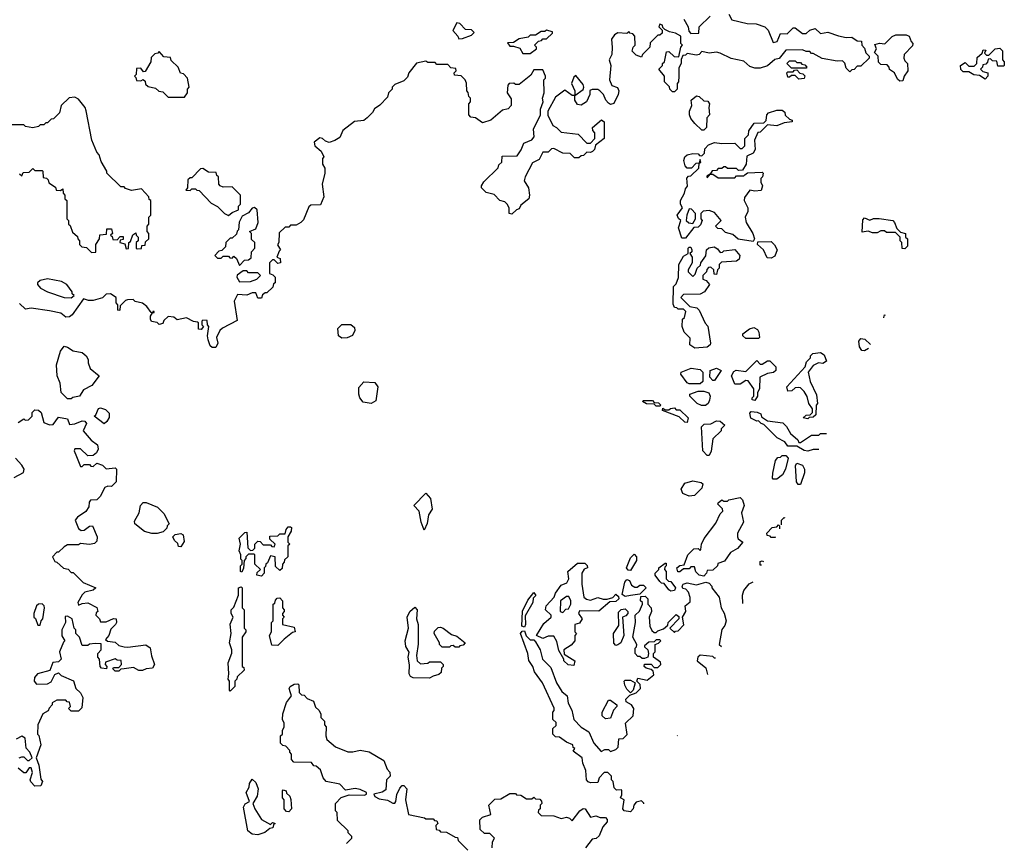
# Model space of a CAD drawing. Extents: x 2086813 to 2278017, y 548126 to 753336.
# Tile 85 of 256: x 2206322 to 2211710, y 565817 to 570325. Entities that reach past the tile are written whole.
import ezdxf

# ---------------------------------------------------------------- set-up
doc = ezdxf.new("R2010")
doc.units = 0

msp = doc.modelspace()

# ---------------------------------------------------------------- linework, layer by layer
at = {"layer": '0CON10XD'}
for points in [[(2210202.5, 570355), (2210220, 570325), (2210303.6, 570303.6), (2210353, 570303), (2210400, 570285), (2210417, 570267), (2210445, 570200), (2210467.5, 570205), (2210485, 570250), (2210521.7, 570248.3), (2210555, 570280), (2210565, 570280), (2210605, 570250), (2210625, 570250), (2210645, 570267.5), (2210675, 570276.7), (2210705, 570250), (2210745, 570257.5), (2210802.5, 570237.5), (2210845, 570227.5), (2210875, 570228.8), (2210905, 570210), (2210928.3, 570208.3), (2210930, 570185), (2210945, 570170), (2210953, 570143), (2210970, 570125), (2210970, 570115), (2210925, 570070), (2210905, 570070), (2210888.3, 570051.7), (2210875, 570050), (2210865, 570040), (2210845, 570060), (2210837, 570087), (2210825, 570100), (2210795, 570097.5), (2210713, 570113), (2210665, 570140), (2210655, 570140), (2210645, 570150), (2210625, 570150), (2210605, 570160), (2210515, 570157.5), (2210478.3, 570111.7), (2210455, 570107.5), (2210415, 570072.5), (2210375, 570060), (2210345, 570060), (2210318.3, 570068.3), (2210285, 570097.5), (2210215, 570112.5), (2210155, 570142.5), (2210135, 570146.7), (2210095, 570142.5), (2210055, 570150), (2210040, 570135), (2210025, 570130), (2209975, 570140), (2209965, 570130), (2209951.7, 570128.3), (2209942.5, 570107.5), (2209942.5, 570085), (2209928.3, 570061.7), (2209930, 570015), (2209927.5, 569985), (2209920, 569975), (2209920, 569945), (2209905, 569930), (2209895, 569930), (2209880, 569945), (2209878.3, 569958.3), (2209850, 569985), (2209850, 570015), (2209820, 570055), (2209840, 570075), (2209840, 570085), (2209850, 570095), (2209861.7, 570148.3), (2209875, 570150), (2209903, 570123), (2209928.3, 570121.7), (2209940, 570175), (2209950, 570185), (2209940, 570195), (2209940, 570235), (2209911.7, 570251.7), (2209878.3, 570258.3), (2209851.7, 570271.7), (2209841.7, 570281.7), (2209840, 570295), (2209825, 570300), (2209820, 570285), (2209838.3, 570268.3), (2209838.3, 570251.7), (2209825, 570240), (2209815, 570240), (2209771.7, 570198.3), (2209770, 570175), (2209730, 570135), (2209725, 570120), (2209695, 570130), (2209673, 570153), (2209680, 570175), (2209690, 570185), (2209687.5, 570235), (2209678.3, 570248.3), (2209661.7, 570251.7), (2209655, 570260), (2209645, 570250), (2209595, 570253.3), (2209577, 570243), (2209561.2, 570218.8), (2209563.6, 570173.6), (2209562.5, 570135), (2209547.5, 570105), (2209557.5, 570075), (2209550, 569995), (2209562.5, 569965), (2209593, 569953), (2209600, 569935), (2209597.5, 569915), (2209573, 569867), (2209555, 569860), (2209545, 569867.5), (2209528.8, 569885), (2209516.1, 569916.1), (2209496.1, 569936.1), (2209485, 569942.5), (2209455, 569942.5), (2209443, 569937), (2209442.5, 569915), (2209423.3, 569875), (2209395, 569856.7), (2209375, 569860), (2209360, 569885), (2209360, 569910), (2209406.4, 569943.6), (2209410, 569955), (2209405, 569970), (2209365, 570020), (2209355, 570010), (2209342.5, 569975), (2209360, 569935), (2209360, 569910), (2209345, 569910), (2209305, 569940), (2209255, 569900), (2209212.5, 569825), (2209213, 569803), (2209240, 569745), (2209260, 569735), (2209285, 569710), (2209378.3, 569698.3), (2209425, 569650), (2209445, 569650), (2209470, 569675), (2209470, 569705), (2209458.3, 569718.3), (2209457.5, 569735), (2209506.7, 569776.7), (2209520, 569765), (2209520, 569675), (2209472.5, 569637.5), (2209467.5, 569615), (2209456.4, 569603.6), (2209445, 569597.5), (2209425, 569600), (2209408.3, 569581.7), (2209395, 569580), (2209381.7, 569568.3), (2209358.3, 569568.3), (2209335, 569592.5), (2209293.6, 569593.6), (2209245, 569620), (2209231.7, 569618.3), (2209215, 569600), (2209185, 569600), (2209165, 569560), (2209129.3, 569540.7), (2209087.5, 569465), (2209083, 569443), (2209106.7, 569405), (2209112.5, 569365), (2209107.5, 569345), (2209065, 569310), (2209055, 569290), (2209040, 569285), (2209015, 569260), (2209000, 569265), (2209000, 569295), (2208990, 569315), (2208977.5, 569327.5), (2208950, 569335), (2208918.3, 569368.3), (2208875, 569380), (2208850, 569405), (2208850, 569415), (2208861.7, 569438.3), (2208940, 569515), (2208945, 569530), (2208960, 569545), (2208961.7, 569578.3), (2209045, 569580), (2209067, 569613), (2209080.7, 569649.3), (2209125, 569667.5), (2209137, 569683), (2209133.6, 569726.4), (2209172.5, 569805), (2209172.5, 569835), (2209187.5, 569875), (2209182.5, 569895), (2209192.5, 569925), (2209190, 569995), (2209200, 570005), (2209200, 570015), (2209185, 570050), (2209135, 570050), (2209119.3, 570020.7), (2209055, 569970), (2209035, 569970), (2209026.7, 569976.7), (2209000, 569975), (2208993.6, 569966.4), (2208990, 569925), (2209011.7, 569891.7), (2209012.5, 569855), (2208995, 569837.5), (2208965, 569830), (2208900, 569775), (2208855, 569760), (2208817, 569787), (2208791.7, 569791.7), (2208780, 569805), (2208780, 569865), (2208790, 569875), (2208790, 569895), (2208780, 569905), (2208777, 569927), (2208770, 569935), (2208767, 569977), (2208760, 569995), (2208738.3, 570018.3), (2208701.7, 570021.7), (2208700, 570035), (2208710, 570045), (2208708.3, 570058.3), (2208681.7, 570061.7), (2208665, 570080), (2208605, 570080), (2208595, 570090), (2208555, 570090), (2208545, 570097.5), (2208493, 570087), (2208452.5, 570035), (2208445, 570010), (2208425, 569990), (2208375, 569970), (2208360, 569955), (2208360, 569945), (2208340, 569925), (2208335, 569900), (2208293, 569857), (2208263.6, 569836.4), (2208253, 569817), (2208223, 569787), (2208205, 569772.5), (2208155, 569767.5), (2208090.7, 569719.3), (2208075, 569680), (2208046.2, 569663.8)], [(2209957, 570327), (2209980, 570285), (2209983, 570263), (2209995, 570250), (2210038.3, 570251.7), (2210040, 570285), (2210100, 570345)], [(2208725, 570220), (2208745, 570222.5), (2208795, 570240), (2208810, 570255), (2208795, 570270), (2208761.7, 570271.7), (2208730, 570305), (2208715, 570307.5), (2208692.5, 570265), (2208720, 570235), (2208725, 570220)], [(2209115, 570140), (2209150, 570165), (2209150, 570175), (2209140, 570185), (2209161.7, 570208.3), (2209178.3, 570211.7), (2209185, 570220), (2209205, 570220), (2209238.3, 570251.7), (2209238.3, 570258.3), (2209205, 570267.5), (2209195, 570260), (2209175, 570260), (2209145, 570240), (2209115, 570240), (2209105, 570230), (2209055, 570220), (2209025, 570200), (2208991.7, 570198.3), (2209005, 570180), (2209025, 570180), (2209058.3, 570168.3), (2209075, 570140), (2209115, 570140)], [(2211138.3, 569988.3), (2211125, 570000), (2211110, 570035), (2211081.7, 570051.7), (2211080, 570065), (2211068.3, 570078.3), (2211035, 570080), (2211021.7, 570091.7), (2211020, 570125), (2211000, 570145), (2211010, 570165), (2211001.7, 570188.3), (2211027, 570197), (2211057, 570193), (2211097, 570233), (2211117, 570243), (2211173, 570243), (2211190, 570235), (2211200, 570205), (2211210, 570195), (2211208.3, 570181.7), (2211162.5, 570135), (2211160, 570115), (2211165, 570100), (2211180, 570085), (2211182.5, 570045), (2211162.5, 570015), (2211155, 569990), (2211138.3, 569988.3)], [(2211605, 570000), (2211575, 570020), (2211543, 570023), (2211515, 570040), (2211485, 570040), (2211473, 570053), (2211470, 570075), (2211495, 570090), (2211515, 570070), (2211545, 570070), (2211560, 570085), (2211561.7, 570118.3), (2211588.3, 570141.7), (2211595, 570160), (2211608.3, 570158.3), (2211601.7, 570141.7), (2211611.7, 570131.7), (2211625, 570130), (2211660, 570165), (2211685, 570170), (2211700, 570155), (2211700, 570105), (2211710, 570095), (2211710, 570075), (2211705, 570070), (2211675, 570070), (2211668.3, 570098.3), (2211645, 570100), (2211635, 570110), (2211621.7, 570108.3), (2211618.3, 570091.7), (2211608.3, 570081.7), (2211591.7, 570078.3), (2211590, 570065), (2211580, 570055), (2211591.7, 570041.7), (2211620, 570035), (2211620, 570015), (2211605, 570000)], [(2207225, 569900), (2207240, 569925), (2207240, 569945), (2207250, 569955), (2207240, 570005), (2207218.3, 570028.3), (2207201.7, 570031.7), (2207190, 570065), (2207151.7, 570101.7), (2207148.3, 570118.3), (2207111.7, 570121.7), (2207085, 570150), (2207078.3, 570141.7), (2207061.7, 570138.3), (2207041.7, 570118.3), (2207040, 570095), (2207008.3, 570041.7), (2207000, 570040), (2206985, 570060), (2206961.7, 570058.3), (2206960, 570025), (2206950, 570015), (2206958.3, 570008.3), (2206961.7, 569991.7), (2206985, 569990), (2206998.3, 569998.3), (2207008.3, 569988.3), (2207011.7, 569971.7), (2207025, 569960), (2207065, 569950), (2207083, 569933), (2207105, 569930), (2207135, 569900), (2207225, 569900)], [(2210625, 570060), (2210545, 570060), (2210520, 570085), (2210535, 570100), (2210565, 570100), (2210575, 570090), (2210595, 570090), (2210601.7, 570081.7), (2210618.3, 570078.3), (2210630, 570065), (2210625, 570060)], [(2210585, 570000), (2210565, 570020), (2210545, 570020), (2210535, 570010), (2210525, 570010), (2210520, 570035), (2210525, 570040), (2210555, 570040), (2210561.7, 570048.3), (2210575, 570050), (2210591.7, 570031.7), (2210608.3, 570028.3), (2210618.3, 570018.3), (2210615, 570002.5), (2210585, 570000)], [(2206321.7, 569481.7), (2206335, 569470), (2206341.7, 569488.3), (2206375, 569490), (2206395, 569510), (2206405, 569500), (2206445, 569500), (2206450, 569495), (2206451.7, 569461.7), (2206468.3, 569458.3), (2206478.3, 569448.3), (2206481.7, 569431.7), (2206518.3, 569408.3), (2206521.7, 569391.7), (2206545, 569390), (2206558.3, 569398.3), (2206560, 569375), (2206570, 569365), (2206570, 569345), (2206580, 569335), (2206580, 569235), (2206590, 569225), (2206590, 569205), (2206598.3, 569198.3), (2206611.7, 569161.7), (2206638.3, 569138.3), (2206640, 569125), (2206650, 569115), (2206650, 569095), (2206661.7, 569081.7), (2206688.3, 569078.3), (2206715, 569050), (2206738.3, 569051.7), (2206740, 569095), (2206760, 569125), (2206761.7, 569148.3), (2206798.3, 569151.7), (2206800, 569180), (2206825, 569180), (2206830, 569155), (2206820, 569145), (2206828.3, 569138.3), (2206831.7, 569121.7), (2206855, 569120), (2206871.7, 569138.3), (2206888.3, 569138.3), (2206888.3, 569121.7), (2206871.7, 569118.3), (2206870, 569105), (2206898.3, 569098.3), (2206905, 569070), (2206918.3, 569071.7), (2206920, 569105), (2206928.3, 569111.7), (2206941.7, 569148.3), (2206958.3, 569158.3), (2206960, 569145), (2206970, 569135), (2206970, 569115), (2206960, 569105), (2206960, 569075), (2206965, 569070), (2206988.3, 569071.7), (2206991.7, 569088.3), (2207008.3, 569091.7), (2207011.7, 569108.3), (2207030, 569125), (2207030, 569155), (2207020, 569165), (2207020, 569195), (2207030, 569205), (2207030, 569245), (2207040, 569255), (2207040, 569335), (2207031.7, 569341.7), (2207030, 569355), (2206988.3, 569398.3), (2206935, 569390), (2206901.7, 569401.7), (2206895, 569410), (2206875, 569410), (2206800, 569485), (2206800, 569495), (2206768.3, 569548.3), (2206757.5, 569585), (2206745, 569600), (2206717.5, 569665), (2206687, 569827), (2206680, 569845), (2206645, 569890), (2206625, 569900), (2206593, 569897), (2206550, 569855), (2206540, 569815), (2206508.3, 569781.7), (2206495, 569780), (2206475, 569760), (2206465, 569760), (2206455, 569750), (2206435, 569750), (2206425, 569740), (2206395, 569732.5), (2206355, 569740), (2206345, 569750), (2206255, 569750)], [(2210065, 569720), (2210055, 569720), (2210017, 569757), (2209993.9, 569783.9), (2209986.7, 569805), (2209986.7, 569825), (2210000, 569855), (2209997.5, 569885), (2210025, 569907.5), (2210040, 569905), (2210065, 569880), (2210088.3, 569878.3), (2210097.5, 569865), (2210092.5, 569845), (2210097.5, 569805), (2210083, 569787), (2210080, 569735), (2210065, 569720)], [(2210335, 569110), (2210253, 569123), (2210225, 569150), (2210185, 569160), (2210165, 569180), (2210141.7, 569181.7), (2210130, 569195), (2210160, 569225), (2210125, 569270), (2210095, 569280), (2210063, 569277), (2210050, 569265), (2210050, 569235), (2210057.5, 569225), (2210048.3, 569201.7), (2210035, 569190), (2210011.7, 569188.3), (2209965, 569130), (2209945, 569130), (2209927.5, 569185), (2209940, 569225), (2209927, 569237), (2209920, 569255), (2209950, 569295), (2209937.5, 569315), (2209937.5, 569335), (2209960, 569375), (2209965, 569400), (2209977, 569413), (2209972.5, 569457.5), (2209981.7, 569468.3), (2209995, 569470), (2210038.3, 569511.7), (2210040, 569540), (2210050, 569545), (2210045, 569560), (2210040, 569540), (2210021.7, 569538.3), (2209998.3, 569511.7), (2209975, 569512.5), (2209963.3, 569525), (2209956.7, 569555), (2209962.5, 569575), (2209973.9, 569586.1), (2210005, 569592.5), (2210035, 569590), (2210041.7, 569581.7), (2210055, 569580), (2210070, 569595), (2210071.7, 569618.3), (2210090.7, 569639.3), (2210125, 569653.3), (2210165, 569647.5), (2210235, 569650), (2210265, 569620), (2210275, 569620), (2210290, 569635), (2210290, 569675), (2210310, 569695), (2210313, 569717), (2210341.7, 569758.3), (2210395, 569760), (2210407.5, 569772.5), (2210410, 569805), (2210420, 569815), (2210465, 569830), (2210495, 569830), (2210508.3, 569818.3), (2210511.7, 569801.7), (2210535, 569780), (2210550, 569775), (2210550, 569765), (2210505, 569760), (2210465, 569743.3), (2210415, 569750), (2210375, 569710), (2210361.7, 569708.3), (2210342.5, 569665), (2210347.5, 569615), (2210336.4, 569593.6), (2210301.7, 569578.3), (2210297.5, 569535), (2210278.3, 569501.7), (2210255, 569500), (2210245, 569510), (2210195, 569510), (2210185, 569520), (2210175, 569520), (2210165, 569510), (2210145, 569510), (2210135, 569500), (2210111.7, 569498.3), (2210100, 569480), (2210081.7, 569468.3), (2210085, 569460), (2210100, 569480), (2210115, 569480), (2210145, 569460), (2210235, 569460), (2210245, 569470), (2210285, 569470), (2210290, 569475), (2210305, 569487.5), (2210385, 569490), (2210390, 569485), (2210387.5, 569465), (2210377.5, 569455), (2210377.5, 569435), (2210386.7, 569415), (2210379.3, 569390.7), (2210345, 569386.7), (2210318.3, 569391.7), (2210288.3, 569351.7), (2210287.5, 569335), (2210307.5, 569295), (2210307.5, 569275), (2210292.5, 569245), (2210297.5, 569215), (2210333.3, 569155), (2210342.5, 569125), (2210335, 569110)], [(2208046.2, 569663.8), (2208015, 569652.5), (2207995, 569660), (2207980, 569675), (2207965, 569677.5), (2207933.3, 569655), (2207937.5, 569635), (2207972.5, 569605), (2207987.5, 569575), (2207980, 569565), (2207980, 569535), (2207991.7, 569511.7), (2207992.5, 569485), (2207977.5, 569425), (2207987.5, 569355), (2207968.3, 569311.7), (2207915, 569310), (2207905, 569300), (2207875, 569230), (2207860, 569215), (2207835, 569200), (2207805, 569200), (2207795, 569190), (2207775, 569190), (2207741.7, 569158.3), (2207740, 569105), (2207732.5, 569092.5), (2207750, 569065), (2207741.7, 569058.3), (2207730, 569025), (2207748.3, 569018.3), (2207750, 568995), (2207735, 568990), (2207715, 569010), (2207705, 569010), (2207690, 568995), (2207690, 568935), (2207708.3, 568928.3), (2207720, 568915), (2207720, 568885), (2207711.7, 568878.3), (2207708.3, 568861.7), (2207675, 568830), (2207665, 568830), (2207651.7, 568818.3), (2207645, 568800), (2207625, 568800), (2207615, 568830), (2207595, 568830), (2207565, 568816.7), (2207515, 568820), (2207496.4, 568783.6), (2207511.7, 568678.3), (2207433, 568637), (2207417, 568623), (2207400, 568585), (2207406.7, 568555), (2207395, 568530), (2207375, 568530), (2207365, 568540), (2207353, 568573), (2207350, 568595), (2207357.5, 568645), (2207350, 568655), (2207348.3, 568678.3), (2207325, 568680), (2207320, 568675), (2207320, 568655), (2207327.5, 568645), (2207315, 568630), (2207301.7, 568631.7), (2207300, 568665), (2207295, 568670), (2207273.6, 568673.6), (2207235, 568693.3), (2207185, 568682.5), (2207166.2, 568696.2), (2207135, 568700), (2207111.7, 568678.3), (2207105, 568662.5), (2207085, 568657.5), (2207075, 568667.5), (2207043.9, 568673.9), (2207037.5, 568685), (2207038.3, 568701.7), (2207050, 568720), (2207058.3, 568721.7), (2207058.3, 568728.3), (2207051.7, 568728.3), (2207050, 568720), (2207041.7, 568721.7), (2207017.5, 568755), (2206995, 568773.3), (2206955, 568783.3), (2206943, 568793), (2206912.5, 568792.5), (2206901.2, 568788.8), (2206871.7, 568758.3), (2206870, 568735), (2206865, 568732.5), (2206860, 568735), (2206860, 568765), (2206850, 568775), (2206850, 568805), (2206820, 568825), (2206795, 568822.5), (2206775, 568802.5), (2206725, 568787.5), (2206698.3, 568788.3), (2206672.5, 568797.5), (2206609.7, 568710.3), (2206595, 568698), (2206575, 568696), (2206548.1, 568718.1), (2206485, 568731.2), (2206385, 568745.6), (2206355, 568740), (2206320.7, 568770.7)], [(2207465, 569253.3), (2207485, 569270), (2207520, 569285), (2207520, 569305), (2207530, 569315), (2207530, 569365), (2207485, 569410), (2207435, 569407.5), (2207420, 569415), (2207412.5, 569425), (2207410, 569465), (2207401.7, 569471.7), (2207398.3, 569488.3), (2207355, 569490), (2207325, 569510), (2207311.7, 569508.3), (2207265, 569460), (2207255, 569460), (2207241.7, 569448.3), (2207240, 569405), (2207231.7, 569391.7), (2207255, 569390), (2207265, 569400), (2207285, 569400), (2207291.7, 569391.7), (2207305, 569390), (2207370.7, 569320.7), (2207405, 569302.5), (2207443.6, 569263.6), (2207465, 569253.3)], [(2207525, 568980), (2207551.7, 569008.3), (2207575, 569010), (2207588.3, 569021.7), (2207590, 569055), (2207610, 569075), (2207610, 569105), (2207591.7, 569121.7), (2207590, 569155), (2207580, 569165), (2207615, 569180), (2207627.5, 569215), (2207622.5, 569285), (2207606.4, 569296.4), (2207595, 569292.5), (2207575, 569267.5), (2207540.7, 569249.3), (2207523, 569217), (2207520, 569175), (2207511.7, 569168.3), (2207508.3, 569151.7), (2207485, 569130), (2207475, 569130), (2207450, 569105), (2207448.3, 569081.7), (2207428.3, 569061.7), (2207411.7, 569058.3), (2207390, 569035), (2207405, 569020), (2207425, 569020), (2207435, 569030), (2207465, 569030), (2207471.7, 569021.7), (2207485, 569020), (2207495, 569030), (2207508.3, 569018.3), (2207525, 568980)], [(2210005, 569210), (2210020, 569235), (2210020, 569265), (2209998.3, 569288.3), (2209985, 569290), (2209972.5, 569255), (2209970, 569225), (2209983, 569213), (2210005, 569210)], [(2211165, 569070), (2211151.7, 569071.7), (2211150, 569105), (2211140, 569115), (2211140, 569135), (2211115, 569160), (2211065, 569160), (2211055, 569170), (2211035, 569170), (2211015, 569157.5), (2210988.3, 569158.3), (2210965, 569167.5), (2210931.7, 569161.7), (2210935, 569230), (2210945, 569240), (2210975, 569227.5), (2210995, 569237.5), (2211025, 569237.5), (2211100, 569225), (2211110, 569215), (2211121.7, 569181.7), (2211141.7, 569161.7), (2211170, 569155), (2211170, 569135), (2211180, 569125), (2211180, 569085), (2211165, 569070)], [(2210017, 568527), (2209990, 568545), (2209991.7, 568581.7), (2209957.5, 568615), (2209947.5, 568645), (2209950, 568685), (2209960, 568695), (2209967.5, 568727.5), (2209955, 568740), (2209925, 568740), (2209918.3, 568748.3), (2209905, 568750), (2209898.3, 568768.3), (2209900, 568865), (2209915, 568880), (2209927, 568913), (2209930, 568985), (2209955, 569030), (2209980, 569045), (2209980, 569075), (2209985, 569080), (2209995, 569080), (2210000, 569065), (2210000, 569055), (2209990, 569045), (2210002.5, 569025), (2210002.5, 568995), (2209980, 568955), (2209980, 568945), (2210005, 568920), (2210018.3, 568931.7), (2210030, 568965), (2210048.3, 568981.7), (2210050, 568995), (2210077, 569033), (2210080, 569065), (2210093, 569077), (2210121.7, 569081.7), (2210140, 569070), (2210155, 569050), (2210168.3, 569051.7), (2210175, 569060), (2210235, 569067.5), (2210262.5, 569035), (2210260, 569015), (2210245, 569002.5), (2210161.7, 568998.3), (2210150, 568985), (2210150, 568965), (2210140, 568955), (2210135, 568930), (2210121.7, 568931.7), (2210120, 568955), (2210105, 568970), (2210091.7, 568968.3), (2210081.7, 568958.3), (2210080, 568945), (2210060, 568925), (2210060, 568905), (2210078.3, 568898.3), (2210097.5, 568875), (2210070, 568835), (2210045, 568822.5), (2209955, 568820), (2209940, 568805), (2209990, 568755), (2210027, 568747), (2210040, 568735), (2210073, 568663), (2210088.3, 568648.3), (2210102.5, 568555), (2210100, 568545), (2210085, 568532.5), (2210017, 568527)], [(2210435, 569020), (2210411.7, 569021.7), (2210392.5, 569065), (2210360, 569095), (2210361.7, 569108.3), (2210435, 569110), (2210453, 569093), (2210467.5, 569065), (2210455, 569030), (2210435, 569020)], [(2207525, 568890), (2207585, 568892.5), (2207620, 568905), (2207640, 568925), (2207625, 568940), (2207575, 568940), (2207565, 568950), (2207545, 568950), (2207513, 568927), (2207510, 568915), (2207525, 568890)], [(2206605, 568803.3), (2206620, 568815), (2206610, 568825), (2206610, 568835), (2206580, 568875), (2206551.7, 568891.7), (2206475, 568906.2), (2206435, 568897.5), (2206420, 568885), (2206420, 568875), (2206436.7, 568855), (2206474.7, 568834.7), (2206565, 568804.3), (2206605, 568803.3)], [(2211050.6, 568693.8), (2211050, 568695), (2211055, 568710), (2211057.7, 568708.3)], [(2208085, 568582.5), (2208067.5, 568595), (2208062.5, 568635), (2208085, 568657.5), (2208135, 568657.5), (2208155, 568640), (2208156.4, 568623.6), (2208143.6, 568596.4), (2208115, 568583.3), (2208085, 568582.5)], [(2210365, 568580), (2210295, 568580), (2210280, 568595), (2210280, 568605), (2210315, 568632.5), (2210339.3, 568639.3), (2210359.3, 568629.3), (2210367.5, 568615), (2210370, 568585), (2210365, 568580)], [(2210967.4, 568525.4), (2210945, 568512.5), (2210930, 568515), (2210917.5, 568535), (2210913.3, 568565), (2210925, 568580), (2210947, 568577), (2210978, 568546.9)], [(2206605, 568250), (2206585, 568250), (2206550, 568285), (2206543.3, 568335), (2206527.5, 568375), (2206523.3, 568435), (2206545, 568510), (2206565, 568537.5), (2206585, 568532.5), (2206615, 568513.3), (2206663.6, 568503.6), (2206685.9, 568485.9), (2206697.5, 568465), (2206697, 568447), (2206707.5, 568415), (2206757.5, 568375), (2206716.4, 568323.6), (2206671.7, 568298.3), (2206650, 568265), (2206613, 568257), (2206605, 568250)], [(2210635, 568140), (2210610, 568145), (2210625, 568160), (2210648.3, 568161.7), (2210660, 568175), (2210660, 568195), (2210640, 568225), (2210631.7, 568261.7), (2210615, 568290), (2210595, 568310), (2210585, 568312.5), (2210565, 568310), (2210547, 568293), (2210525, 568292.5), (2210520, 568315), (2210620, 568425), (2210628.3, 568451.7), (2210650, 568475), (2210650, 568485), (2210663, 568497), (2210705, 568502.5), (2210725, 568490), (2210737.5, 568455), (2210716.4, 568443.6), (2210693, 568447), (2210665, 568432.5), (2210637.5, 568395), (2210647.5, 568345), (2210681.7, 568271.7), (2210687.5, 568225), (2210680, 568215), (2210678.3, 568161.7), (2210665, 568150), (2210641.7, 568148.3), (2210635, 568140)], [(2210345, 568240), (2210330, 568245), (2210330, 568255), (2210340, 568265), (2210340, 568305), (2210308.3, 568348.3), (2210295, 568350), (2210265, 568330), (2210235, 568330), (2210217.5, 568375), (2210230.7, 568399.3), (2210243.6, 568406.4), (2210295, 568400), (2210355, 568460), (2210375, 568440), (2210385, 568440), (2210415, 568457.5), (2210427, 568457), (2210460, 568425), (2210460, 568405), (2210447, 568393), (2210415, 568387.5), (2210371.7, 568368.3), (2210370, 568305), (2210360, 568285), (2210360, 568265), (2210345, 568240)], [(2210045, 568332.5), (2209985, 568332.5), (2209975, 568337.5), (2209940, 568385), (2209942.5, 568395), (2209997, 568417), (2210045, 568410), (2210060, 568395), (2210060, 568345), (2210045, 568332.5)], [(2210125, 568350), (2210115, 568350), (2210098.3, 568368.3), (2210100, 568405), (2210135, 568417.5), (2210160, 568405), (2210125, 568350)], [(2208245, 568223.3), (2208201.7, 568231.7), (2208183.3, 568255), (2208177.5, 568275), (2208178.3, 568311.7), (2208205, 568342.5), (2208265, 568340), (2208282.5, 568315), (2208271.7, 568238.3), (2208245, 568223.3)], [(2210075, 568212.5), (2210053, 568213), (2210030, 568225), (2209990, 568265), (2209990, 568275), (2210035, 568292.5), (2210065, 568292.5), (2210093, 568283), (2210100, 568265), (2210097, 568243), (2210090, 568225), (2210075, 568212.5)], [(2209825, 568210), (2209805, 568210), (2209795, 568220), (2209753, 568223), (2209730, 568235), (2209735, 568240), (2209785, 568240), (2209795, 568230), (2209818.3, 568228.3), (2209830, 568215), (2209825, 568210)], [(2206315, 568120), (2206345, 568140), (2206352.5, 568132.5), (2206370, 568135), (2206390, 568155), (2206390, 568175), (2206405, 568190), (2206425, 568187.5), (2206440, 568175), (2206455, 568120), (2206485, 568107.5), (2206505, 568110), (2206535, 568150), (2206585, 568140), (2206595, 568110), (2206625, 568112.5), (2206665, 568130), (2206678.3, 568128.3), (2206687.5, 568115), (2206670, 568075), (2206713.6, 568023.6), (2206748.3, 567998.3), (2206752.5, 567975), (2206742.5, 567955), (2206725, 567940), (2206695, 567937.5), (2206656.1, 567976.1), (2206623.6, 567976.4), (2206620, 567965), (2206633.3, 567935), (2206655, 567880), (2206665, 567880), (2206675, 567890), (2206705, 567890), (2206711.7, 567881.7), (2206725, 567880), (2206745, 567897.5), (2206775, 567886.7), (2206795, 567867.5), (2206845, 567872.5), (2206852.5, 567865), (2206850, 567795), (2206825, 567770), (2206805, 567772.5), (2206787.5, 567765), (2206762.5, 567715), (2206745, 567697.5), (2206710, 567695), (2206702.5, 567685), (2206701.7, 567658.3), (2206685, 567632.5), (2206638.3, 567601.7), (2206626.7, 567585), (2206645, 567540), (2206658.3, 567528.3), (2206675, 567530), (2206705, 567552.5), (2206720, 567555), (2206746.7, 567495), (2206745, 567470), (2206731.7, 567458.3), (2206705, 567452.5), (2206655, 567457.5), (2206645, 567450), (2206585, 567450), (2206565, 567440), (2206535, 567410), (2206525, 567410), (2206502.5, 567385), (2206515, 567360), (2206526.4, 567356.4), (2206563, 567323), (2206587, 567317), (2206605, 567300), (2206615, 567300), (2206670, 567245), (2206740, 567215), (2206725, 567202.5), (2206679.3, 567190.7), (2206663.6, 567176.4), (2206640, 567135), (2206645, 567120), (2206665, 567130), (2206695, 567132.5), (2206745, 567107.5), (2206750, 567085), (2206741.7, 567078.3), (2206740, 567065), (2206760, 567045), (2206765, 567030), (2206795, 567030), (2206835, 567046.7), (2206850, 567045), (2206852.5, 567025), (2206847.5, 567015), (2206821.7, 566988.3), (2206810, 566955), (2206791.7, 566931.7), (2206802.5, 566922.5), (2206845, 566917.5), (2206865, 566900), (2206895, 566892.5), (2206915, 566890), (2207013, 566903), (2207036.1, 566886.1), (2207043, 566843), (2207060, 566795), (2207050, 566775), (2207015, 566772.5), (2206995, 566762.5), (2206975, 566762.5), (2206945, 566780), (2206895, 566772.5), (2206875, 566770), (2206865, 566760), (2206845, 566760), (2206831.7, 566771.7), (2206835, 566780), (2206865, 566780), (2206880, 566795), (2206878.3, 566818.3), (2206855, 566820), (2206845, 566827.5), (2206791.7, 566808.3), (2206790, 566795), (2206800, 566785), (2206798.3, 566771.7), (2206770, 566775), (2206762.5, 566785), (2206760, 566825), (2206750, 566835), (2206750, 566855), (2206767.5, 566875), (2206768.3, 566908.3), (2206735, 566910), (2206705, 566907.5), (2206695, 566900), (2206665, 566900), (2206650, 566945), (2206630, 566965), (2206630, 566985), (2206620, 566995), (2206610, 567045), (2206585, 567060), (2206571.7, 567058.3), (2206572.5, 567025), (2206552.5, 566985), (2206553, 566953), (2206570, 566925), (2206561.7, 566918.3), (2206540, 566865), (2206550, 566825), (2206535, 566810), (2206503.6, 566806.4), (2206487, 566763), (2206420, 566745), (2206403.3, 566725), (2206402.5, 566705), (2206415, 566687.5), (2206475, 566690), (2206495, 566700), (2206515, 566740), (2206535, 566750), (2206550, 566735), (2206617, 566707), (2206630, 566665), (2206655, 566640), (2206667.5, 566615), (2206661.7, 566558.3), (2206645, 566540), (2206605, 566540), (2206590, 566555), (2206600, 566565), (2206595, 566590), (2206581.7, 566591.7), (2206575, 566600), (2206525, 566600), (2206500, 566585), (2206500, 566575), (2206483, 566557), (2206478.3, 566541.7), (2206450, 566525), (2206422.5, 566465), (2206420, 566415), (2206427.5, 566407.5), (2206437.5, 566355), (2206412.5, 566285), (2206426.7, 566245), (2206438.3, 566168.3), (2206447.5, 566155), (2206438.3, 566131.7), (2206405, 566130), (2206383, 566153), (2206380, 566165), (2206392.5, 566205), (2206385, 566230), (2206375, 566230), (2206356.7, 566203.3), (2206345, 566202.5), (2206315, 566227.5)], [(2206785, 568112.5), (2206730, 568155), (2206738.3, 568161.7), (2206753, 568197), (2206765, 568200), (2206791.7, 568191.7), (2206811.7, 568171.7), (2206811.7, 568148.3), (2206800, 568125), (2206785, 568112.5)], [(2209975, 568120), (2209961.7, 568121.7), (2209931.7, 568151.7), (2209840, 568185), (2209841.7, 568198.3), (2209855, 568190), (2209875, 568190), (2209883, 568197), (2209905, 568200), (2209915, 568190), (2209935, 568190), (2209980, 568145), (2209975, 568120)], [(2210694.7, 567972.9), (2210665, 567972.5), (2210635, 567963.3), (2210615, 567966.7), (2210575, 567990), (2210525, 567990), (2210510, 568015), (2210467, 568037), (2210395, 568110), (2210380, 568115), (2210365, 568130), (2210355, 568127.5), (2210323.6, 568143.6), (2210318.3, 568171.7), (2210325, 568180), (2210357, 568177), (2210378.3, 568168.3), (2210381.7, 568151.7), (2210415, 568130), (2210498.3, 568118.3), (2210518.3, 568098.3), (2210540.7, 568060.7), (2210580, 568025), (2210585, 568010), (2210595, 568010), (2210655, 568050), (2210695, 568050), (2210705, 568060), (2210737.7, 568060)], [(2210095, 567940), (2210085, 567940), (2210060, 567965), (2210053, 568097), (2210068.3, 568111.7), (2210105, 568112.5), (2210135, 568130), (2210155, 568127.5), (2210180, 568105), (2210160, 568085), (2210160, 568075), (2210115, 568030), (2210106.4, 567963.6), (2210095, 567940)], [(2206291.7, 567818.3), (2206343, 567847), (2206347.5, 567865), (2206335, 567887.5), (2206300, 567925)], [(2210465, 567810), (2210445, 567810), (2210442.5, 567815), (2210443, 567843), (2210458.3, 567911.7), (2210471.7, 567928.3), (2210485, 567930), (2210495, 567940), (2210515, 567940), (2210527.5, 567925), (2210512.5, 567865), (2210496.4, 567833.6), (2210465, 567810)], [(2210595, 567780), (2210581.7, 567781.7), (2210572.5, 567795), (2210567.5, 567885), (2210575, 567897.5), (2210605, 567887.5), (2210616.7, 567865), (2210617.5, 567845), (2210595, 567780)], [(2209985, 567717.5), (2209950.7, 567730.7), (2209942.5, 567755), (2209961.7, 567788.3), (2210005, 567800), (2210051.7, 567791.7), (2210060, 567785), (2210055, 567760), (2210015, 567720), (2209985, 567717.5)], [(2207075, 567512.5), (2207045, 567512.5), (2207005, 567523.3), (2206952.5, 567565), (2206950.7, 567579.3), (2206976.2, 567625), (2206983.6, 567666.4), (2206998.3, 567681.7), (2207015, 567682.5), (2207076.4, 567656.4), (2207111.2, 567621.2), (2207140, 567565), (2207130, 567555), (2207128.3, 567541.7), (2207108.3, 567521.7), (2207075, 567512.5)], [(2208535, 567530), (2208519.2, 567575), (2208508, 567635), (2208480, 567665), (2208545, 567733.3), (2208570, 567705), (2208580, 567645), (2208560, 567615), (2208552, 567568), (2208535, 567530)], [(2210065, 567280), (2210040, 567285), (2210023, 567303), (2210015, 567330), (2209995, 567330), (2209985, 567320), (2209955, 567320), (2209935, 567302.5), (2209923.6, 567303.6), (2209917.5, 567325), (2209935, 567336.7), (2209958.3, 567341.7), (2209977.5, 567395), (2210011.7, 567428.3), (2210035, 567430), (2210045, 567420), (2210050, 567425), (2210052.5, 567455), (2210067.5, 567485), (2210130.7, 567569.3), (2210155, 567620), (2210170, 567635), (2210168.3, 567648.3), (2210143, 567673), (2210145, 567680), (2210165, 567697.5), (2210175, 567690), (2210195, 567690), (2210203, 567697), (2210265, 567710), (2210277, 567697), (2210287.5, 567665), (2210272.5, 567625), (2210282.5, 567575), (2210250, 567515), (2210250, 567495), (2210253.6, 567483.6), (2210280, 567465), (2210249.3, 567430.7), (2210211.7, 567408.3), (2210179.3, 567360.7), (2210141.7, 567348.3), (2210140, 567335), (2210115, 567312.5), (2210085, 567310), (2210080, 567295), (2210065, 567280)], [(2210491.2, 567560.8), (2210490, 567585), (2210505, 567600), (2210509.6, 567598.1)], [(2207645, 567280), (2207620, 567285), (2207621.7, 567298.3), (2207640, 567315), (2207610, 567345), (2207610, 567395), (2207605, 567400), (2207575, 567400), (2207560, 567385), (2207560, 567375), (2207550, 567365), (2207547, 567323), (2207538.3, 567301.7), (2207530, 567305), (2207530, 567335), (2207540, 567345), (2207540, 567365), (2207533, 567373), (2207532.5, 567395), (2207523, 567417), (2207530, 567455), (2207523, 567487), (2207555, 567517.5), (2207565, 567520), (2207570, 567435), (2207585, 567420), (2207598.3, 567421.7), (2207608.3, 567431.7), (2207610, 567455), (2207625, 567470), (2207638.3, 567468.3), (2207655, 567450), (2207695, 567450), (2207701.7, 567441.7), (2207715, 567440), (2207720, 567455), (2207691.7, 567481.7), (2207691.7, 567498.3), (2207735, 567500), (2207745, 567510), (2207775, 567510), (2207780, 567535), (2207791.7, 567548.3), (2207805, 567550), (2207810, 567545), (2207807.5, 567525), (2207790, 567495), (2207790, 567465), (2207800, 567455), (2207790, 567445), (2207790, 567385), (2207771.7, 567368.3), (2207770, 567355), (2207760, 567345), (2207758.3, 567321.7), (2207745, 567310), (2207721.7, 567331.7), (2207720, 567385), (2207695, 567390), (2207678.3, 567351.7), (2207670, 567345), (2207668.3, 567331.7), (2207660, 567325), (2207660, 567295), (2207645, 567280)], [(2210457.2, 567491.9), (2210455, 567490), (2210435, 567490), (2210428.3, 567498.3), (2210411.7, 567501.7), (2210410, 567515), (2210440, 567545), (2210465, 567550), (2210475, 567560), (2210480, 567555), (2210480, 567538.1)], [(2207205, 567440), (2207191.7, 567441.7), (2207188.3, 567458.3), (2207170, 567475), (2207160, 567495), (2207173, 567507), (2207205, 567512.5), (2207217.5, 567505), (2207221.7, 567468.3), (2207205, 567440)], [(2209665, 567310), (2209651.7, 567311.7), (2209642.5, 567325), (2209665, 567380), (2209685, 567400), (2209697.5, 567385), (2209697.5, 567365), (2209665, 567310)], [(2210382.2, 567340), (2210375, 567340), (2210375, 567360), (2210385, 567362.5), (2210391.7, 567359.2)], [(2209355, 566790), (2209323, 566793), (2209300, 566815), (2209300, 566825), (2209273, 566873), (2209261.7, 566921.7), (2209245, 566950), (2209215, 566950), (2209185, 566937.5), (2209150, 566955), (2209190.7, 567019.3), (2209230, 567055), (2209230, 567065), (2209200, 567095), (2209203, 567117), (2209246.2, 567163.8), (2209253.9, 567186.1), (2209285, 567230), (2209316.7, 567243.3), (2209326.7, 567265), (2209322.5, 567305), (2209375, 567350), (2209415, 567350), (2209428.3, 567338.3), (2209430, 567325), (2209411.7, 567318.3), (2209397.5, 567295), (2209397.5, 567235), (2209410, 567165), (2209423, 567153), (2209445, 567147.5), (2209485, 567162.5), (2209515, 567152.5), (2209537.5, 567152.5), (2209568.3, 567161.7), (2209585, 567180), (2209598.3, 567168.3), (2209600, 567155), (2209585, 567140), (2209551.7, 567138.3), (2209491.7, 567088.3), (2209385, 567090), (2209380, 567075), (2209400, 567045), (2209385, 567022.5), (2209360, 567015), (2209360, 566975), (2209370, 566965), (2209360, 566955), (2209360, 566925), (2209339.3, 566900.7), (2209300, 566875), (2209301.7, 566851.7), (2209360, 566815), (2209355, 566790)], [(2209885, 567197.5), (2209873.6, 567203.6), (2209848.3, 567238.3), (2209835, 567240), (2209825, 567250), (2209800, 567285), (2209800, 567295), (2209820, 567315), (2209820, 567325), (2209855, 567350), (2209860, 567350), (2209860, 567335), (2209851.7, 567328.3), (2209850, 567315), (2209860, 567305), (2209860, 567265), (2209872.5, 567252.5), (2209885, 567250), (2209910, 567215), (2209905, 567200), (2209885, 567197.5)], [(2209635, 567167.5), (2209618.3, 567178.3), (2209633, 567247), (2209645, 567260), (2209660, 567255), (2209670.7, 567230.7), (2209688.3, 567218.3), (2209701.7, 567218.3), (2209715, 567230), (2209735, 567230), (2209750, 567215), (2209715, 567180), (2209665, 567173.3), (2209635, 567167.5)], [(2207475, 566650), (2207470, 566655), (2207470, 566705), (2207462.5, 566715), (2207467.5, 566745), (2207462.5, 566805), (2207483, 566857), (2207483.3, 566875), (2207470, 566915), (2207478.8, 566965), (2207473.9, 567016.1), (2207490, 567055), (2207480, 567075), (2207480, 567095), (2207495, 567110), (2207520, 567175), (2207520, 567215), (2207535, 567220), (2207540, 567215), (2207540, 567105), (2207550, 567095), (2207550, 566995), (2207560, 566985), (2207560, 566975), (2207540, 566945), (2207540, 566785), (2207548.3, 566778.3), (2207550, 566765), (2207511.7, 566728.3), (2207510, 566715), (2207500, 566705), (2207500, 566675), (2207475, 566650)], [(2209737.2, 566033.6), (2209737, 566037), (2209725, 566050), (2209695, 566042.5), (2209682.5, 566025), (2209680, 566005), (2209665, 565990), (2209630, 565995), (2209622.5, 566005), (2209630, 566055), (2209610, 566065), (2209617.5, 566082.5), (2209617.5, 566105), (2209615, 566110), (2209588.3, 566108.3), (2209575, 566120), (2209570, 566155), (2209560, 566165), (2209560, 566185), (2209540, 566205), (2209520, 566205), (2209492.5, 566175), (2209485, 566150), (2209445, 566147.5), (2209433.6, 566153.6), (2209423.8, 566165), (2209420, 566215), (2209403.3, 566255), (2209400, 566285), (2209351.7, 566321.7), (2209360, 566335), (2209351.7, 566341.7), (2209350, 566355), (2209315, 566370), (2209277, 566397), (2209255, 566400), (2209240, 566415), (2209240, 566445), (2209258.3, 566461.7), (2209258.3, 566478.3), (2209240, 566495), (2209240, 566535), (2209247, 566543), (2209247, 566557), (2209182.5, 566695), (2209140, 566755), (2209130, 566785), (2209108.3, 566818.3), (2209102.5, 566855), (2209062.5, 566965), (2209071.7, 566978.3), (2209085, 566980), (2209093, 566953), (2209115, 566930), (2209135, 566930), (2209145, 566920), (2209170, 566875), (2209182.5, 566825), (2209228.3, 566778.3), (2209260, 566695), (2209288.3, 566648.3), (2209317.5, 566625), (2209323.6, 566583.6), (2209343.3, 566545), (2209353.9, 566493.9), (2209395, 566452.5), (2209436.4, 566426.4), (2209463.3, 566365), (2209505, 566320), (2209525, 566330), (2209545, 566330), (2209555, 566320), (2209585, 566330), (2209597, 566343), (2209601.7, 566388.3), (2209625, 566390), (2209647, 566413), (2209637.5, 566475), (2209680, 566515), (2209682.5, 566555), (2209670, 566575), (2209641.7, 566591.7), (2209640, 566605), (2209661.7, 566628.3), (2209695, 566640), (2209720, 566665), (2209717, 566687), (2209700, 566705), (2209705, 566720), (2209755, 566710), (2209791.7, 566738.3), (2209788.3, 566758.3), (2209777.5, 566767.5), (2209750, 566775), (2209740, 566785), (2209741.7, 566798.3), (2209777, 566797), (2209795, 566780), (2209815, 566780), (2209830, 566795), (2209828.3, 566808.3), (2209790, 566835), (2209790, 566855), (2209800, 566865), (2209800, 566905), (2209818.3, 566911.7), (2209830, 566925), (2209825, 566930), (2209805, 566930), (2209795, 566920), (2209765, 566917.5), (2209741.7, 566898.3), (2209741.7, 566891.7), (2209760, 566875), (2209762.5, 566855), (2209760, 566835), (2209741.7, 566828.3), (2209728.3, 566828.3), (2209715, 566840), (2209705, 566840), (2209690, 566855), (2209690, 566885), (2209698.3, 566891.7), (2209700, 566905), (2209677.5, 566945), (2209692.5, 567025), (2209690, 567065), (2209713, 567087), (2209730, 567125), (2209730, 567135), (2209720, 567145), (2209721.7, 567168.3), (2209745, 567170), (2209760, 567155), (2209760, 567125), (2209777.5, 567105), (2209780, 567085), (2209767.5, 567055), (2209770, 567005), (2209781.7, 566981.7), (2209795, 566970), (2209805, 566970), (2209815, 566980), (2209845, 566990), (2209868.3, 567011.7), (2209870, 567025), (2209915, 567070), (2209928.3, 567058.3), (2209930, 567045), (2209880, 566995), (2209905, 566970), (2209911.7, 566978.3), (2209925, 566980), (2209957, 567013), (2209950, 567055), (2209967.5, 567085), (2209963.6, 567116.4), (2209991.7, 567138.3), (2209991.7, 567161.7), (2209981.7, 567191.7), (2209968.3, 567208.3), (2209951.7, 567211.7), (2209947.5, 567225), (2209952.5, 567235), (2209975, 567242.5), (2210025, 567232.5), (2210077, 567247), (2210095, 567240), (2210110, 567225), (2210110, 567215), (2210150, 567165), (2210160, 567105), (2210177, 567077), (2210187.5, 567035), (2210181.7, 567008.3), (2210163.6, 566986.4), (2210150, 566905), (2210161.7, 566893.3)], [(2210278.7, 567130.4), (2210277.5, 567175), (2210285, 567200), (2210313.6, 567236.4), (2210333, 567247), (2210336.6, 567247.6)], [(2207735, 566900), (2207701.7, 566901.7), (2207690, 566955), (2207700, 566975), (2207700, 567025), (2207710, 567035), (2207710, 567125), (2207718.3, 567131.7), (2207721.7, 567148.3), (2207731.7, 567158.3), (2207745, 567160), (2207760, 567145), (2207760, 567105), (2207770, 567095), (2207770, 567085), (2207760, 567075), (2207760, 567065), (2207770, 567055), (2207760, 567045), (2207760, 567015), (2207825, 567000), (2207830, 566975), (2207815, 566970), (2207770, 566935), (2207735, 566900)], [(2209085, 567000), (2209070, 567005), (2209073, 567087), (2209103, 567147), (2209135, 567190), (2209147, 567173), (2209131.7, 567158.3), (2209130, 567135), (2209088.3, 567061.7), (2209090, 567015), (2209085, 567000)], [(2209295, 567080), (2209311.7, 567098.3), (2209325, 567100), (2209337.5, 567125), (2209337.5, 567145), (2209327, 567167), (2209315, 567167.5), (2209282.5, 567145), (2209280, 567085), (2209295, 567080)], [(2206435, 567010), (2206440, 567035), (2206450, 567045), (2206457.5, 567105), (2206457, 567117), (2206445, 567127.5), (2206425, 567126.7), (2206415, 567117.5), (2206400, 567075), (2206400, 567055), (2206408.3, 567048.3), (2206421.7, 567011.7), (2206435, 567010)], [(2208565, 566720), (2208475, 566722.5), (2208460.7, 566730.7), (2208453.3, 566745), (2208456.1, 566793.9), (2208448, 566835), (2208453.6, 566863.6), (2208436.2, 566895), (2208431.2, 566925), (2208449.2, 566995), (2208443.3, 567055), (2208457.5, 567085), (2208485, 567110), (2208497.5, 567095), (2208493.8, 567045), (2208503.3, 567015), (2208503.6, 566906.4), (2208493.3, 566845), (2208497.5, 566815), (2208515, 566800), (2208555, 566802.5), (2208565, 566810), (2208625, 566810), (2208640, 566795), (2208640, 566785), (2208630, 566775), (2208628.3, 566751.7), (2208615, 566740), (2208585, 566732.5), (2208565, 566720)], [(2209585, 566900), (2209573, 566913), (2209572.5, 566965), (2209601.7, 567008.3), (2209598.3, 567081.7), (2209613, 567097), (2209635, 567100), (2209650, 567085), (2209650, 567075), (2209638.3, 567061.7), (2209620, 567055), (2209627.5, 566955), (2209612.5, 566915), (2209595, 566902.5), (2209585, 566900)], [(2208725, 566890), (2208705, 566890), (2208695, 566900), (2208681.7, 566898.3), (2208675, 566890), (2208635, 566890), (2208620, 566905), (2208620, 566915), (2208590, 566965), (2208591.7, 566978.3), (2208611.7, 566998.3), (2208625, 567000), (2208640, 566995), (2208685, 566960), (2208715, 566950), (2208760, 566915), (2208748.3, 566901.7), (2208731.7, 566898.3), (2208725, 566890)], [(2210130.4, 566830), (2210125, 566830), (2210115, 566840), (2210045, 566847.5), (2210032.5, 566835), (2210030, 566815), (2210077, 566777), (2210086.6, 566741.2)], [(2208110, 565815), (2208140, 565845), (2208140, 565855), (2208120, 565875), (2208120, 565885), (2208061.7, 565941.7), (2208060, 565985), (2208050, 565995), (2208050, 566035), (2208081.7, 566068.3), (2208125, 566082.5), (2208209.3, 566080.7), (2208220, 566085), (2208220, 566095), (2208185, 566112), (2208157.3, 566117.3), (2208105, 566107.5), (2208075, 566140.8), (2208000, 566155), (2207982.5, 566175), (2207968.3, 566218.3), (2207945, 566240), (2207931.7, 566241.7), (2207918.3, 566258.3), (2207821.7, 566261.7), (2207810, 566275), (2207810, 566305), (2207800, 566315), (2207800, 566325), (2207778.3, 566348.3), (2207761.7, 566351.7), (2207750, 566365), (2207750, 566405), (2207760, 566415), (2207760, 566435), (2207770, 566455), (2207770, 566475), (2207760, 566495), (2207762.5, 566525), (2207783, 566587), (2207810, 566625), (2207805, 566640), (2207797.5, 566665), (2207802.5, 566675), (2207825, 566687.5), (2207845, 566690), (2207850, 566685), (2207851.7, 566641.7), (2207865, 566630), (2207878.3, 566628.3), (2207895, 566610), (2207930, 566595), (2207941.7, 566561.7), (2207960, 566545), (2207970, 566525), (2207970, 566505), (2207990, 566485), (2207990, 566465), (2208000, 566455), (2207997.5, 566405), (2208002.5, 566385), (2208050, 566345), (2208118.3, 566318.3), (2208145, 566317.5), (2208185, 566326.7), (2208235, 566317.5), (2208315, 566270), (2208333, 566223), (2208347, 566207), (2208350, 566185), (2208330, 566165), (2208325, 566110), (2208305, 566097.5), (2208260, 566085), (2208265, 566072.5), (2208289.5, 566059.6), (2208335, 566053.3), (2208365, 566036.2), (2208375, 566036.7), (2208381.2, 566045), (2208386.1, 566083.9), (2208401.7, 566118.3), (2208415, 566132.5), (2208425, 566132.5), (2208440, 566115), (2208433.3, 566055), (2208450, 565975), (2208537, 565957), (2208545, 565950), (2208585, 565950), (2208591.7, 565941.7), (2208605, 565940), (2208610, 565925), (2208600, 565915), (2208601.7, 565891.7), (2208618.3, 565888.3), (2208625, 565880), (2208657, 565877), (2208705, 565850), (2208718.3, 565848.3), (2208721.7, 565831.7), (2208775, 565780)], [(2209665, 566640), (2209645, 566660), (2209633, 566683), (2209630, 566705), (2209635, 566710), (2209665, 566710), (2209690, 566695), (2209680, 566655), (2209665, 566640)], [(2209528.3, 566498.3), (2209510, 566515), (2209510, 566535), (2209545, 566600), (2209555, 566600), (2209590, 566575), (2209590, 566565), (2209572.5, 566545), (2209555, 566502.5), (2209528.3, 566498.3)], [(2206358.3, 566278.3), (2206365, 566270), (2206375, 566270), (2206390, 566285), (2206377.5, 566315), (2206358.3, 566338.3), (2206351.7, 566391.7), (2206335, 566402.5), (2206302.3, 566387.7)], [(2209921.2, 566406.2), (2209920.5, 566404.8)], [(2206320, 566285), (2206335, 566290), (2206345, 566290), (2206358.3, 566278.3)], [(2207625, 565863.8), (2207595, 565866.2), (2207570, 565885), (2207547.5, 566015), (2207557, 566033), (2207580, 566045), (2207562.5, 566095), (2207577.5, 566125), (2207580, 566145), (2207595, 566167.5), (2207615, 566150), (2207626.7, 566115), (2207622.5, 566075), (2207597.5, 566035), (2207608.8, 566005), (2207645, 565946.7), (2207695, 565920), (2207705, 565930), (2207720, 565925), (2207711.7, 565918.3), (2207708.3, 565901.7), (2207691.7, 565898.3), (2207663.6, 565876.4), (2207625, 565863.8)], [(2207795, 565990), (2207781.7, 565991.7), (2207770, 566005), (2207770, 566055), (2207760, 566065), (2207760, 566105), (2207765, 566110), (2207780, 566105), (2207781.7, 566091.7), (2207800, 566075), (2207807, 566057), (2207810, 566005), (2207795, 565990)], [(2208908.3, 565791.7), (2208910, 565825), (2208920, 565845), (2208895, 565870), (2208865, 565870), (2208841.7, 565891.7), (2208840, 565945), (2208855, 565960), (2208900, 565975), (2208890, 566025), (2208921.7, 566058.3), (2208955, 566060), (2209005, 566090), (2209035, 566090), (2209041.7, 566081.7), (2209065, 566080), (2209095, 566060), (2209125, 566060), (2209135, 566070), (2209145, 566060), (2209168.3, 566058.3), (2209178.3, 566048.3), (2209180, 566035), (2209170, 566025), (2209170, 566005), (2209161.7, 565998.3), (2209160, 565985), (2209175, 565970), (2209245, 565967.5), (2209285, 565952.5), (2209315, 565960), (2209330, 565955), (2209345, 565940), (2209387.5, 565995), (2209405, 566007.5), (2209416.4, 566006.4), (2209445, 565960), (2209475, 565966.7), (2209498.3, 565958.3), (2209527.5, 565957.5), (2209537.5, 565947.5), (2209537.5, 565935), (2209513, 565907), (2209493, 565857), (2209477, 565843), (2209455, 565840), (2209418.3, 565791.7)]]:
    msp.add_lwpolyline(points, dxfattribs=at)

doc.saveas('drawing.dxf')
